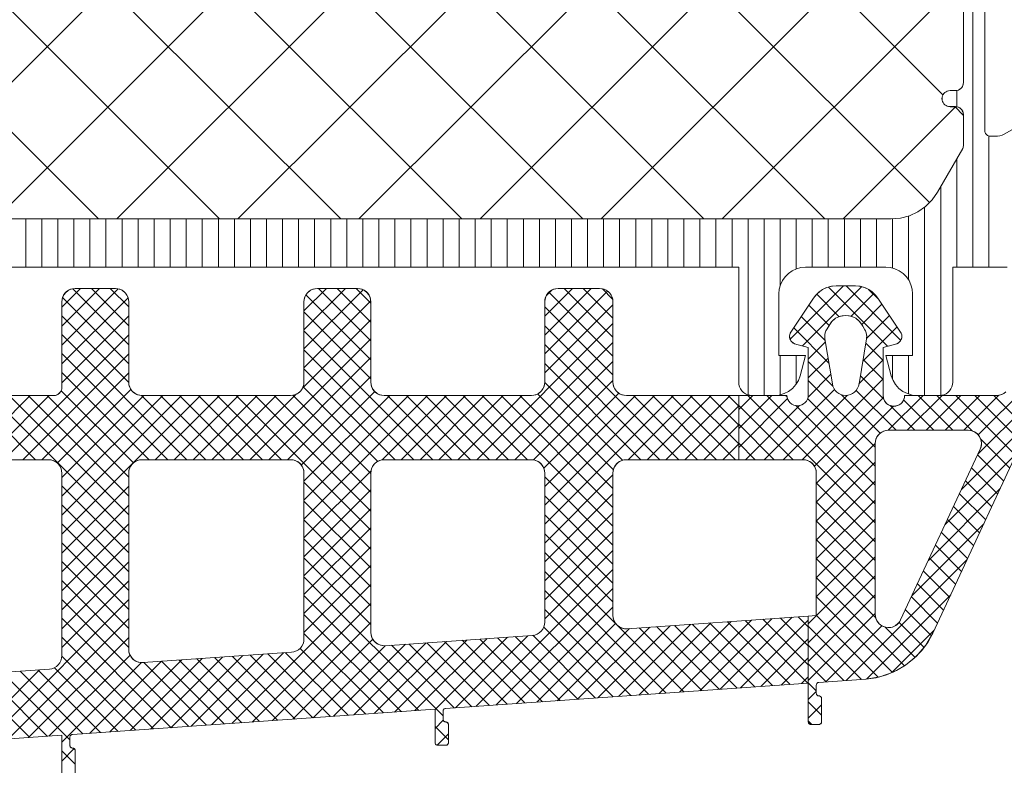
# Model space of a CAD drawing. Header units: metres. Extents: x 69 to 122.5, y -21.4 to -4.6.
# Tile 176 of 250: x 77.3644 to 77.4012, y -7.0798 to -7.0519. Entities that reach past the tile are written whole.
import ezdxf

# ---------------------------------------------------------------- set-up
doc = ezdxf.new("R2010")
doc.units = ezdxf.units.M
doc.header["$LTSCALE"] = 0.02
doc.layers.add('032_Metallarbeiten-Fenster', color=7, linetype='Continuous', lineweight=5)
doc.layers.add('Keine', color=7, linetype='Continuous', lineweight=9)

msp = doc.modelspace()

# ---------------------------------------------------------------- linework, layer by layer
at = {"layer": '032_Metallarbeiten-Fenster', "color": 251, "linetype": 'Continuous', "lineweight": 9, "true_color": 0x555555}
for p, q in [((77.393173, -7.063861), (77.395171, -7.061862)), ((77.397306, -7.063901), (77.395267, -7.061862)), ((77.36595, -7.06266), (77.366648, -7.061962)), ((77.36595, -7.063367), (77.367355, -7.061962)), ((77.36595, -7.064074), (77.368052, -7.061973)), ((77.36845, -7.064066), (77.366355, -7.061971)), ((77.36845, -7.063359), (77.367053, -7.061962)), ((77.36845, -7.062652), (77.36776, -7.061962)), ((77.375, -7.062802), (77.375841, -7.061962)), ((77.375, -7.06351), (77.376548, -7.061962)), ((77.375, -7.064217), (77.377208, -7.062009)), ((77.3775, -7.064631), (77.375073, -7.062204)), ((77.3775, -7.063924), (77.375538, -7.061962)), ((77.3775, -7.063217), (77.376245, -7.061962)), ((77.3775, -7.062509), (77.376952, -7.061962)), ((77.384, -7.062995), (77.385033, -7.061962)), ((77.384, -7.063702), (77.38574, -7.061962)), ((77.384, -7.064409), (77.386347, -7.062062)), ((77.384062, -7.062226), (77.384264, -7.062024)), ((77.38655, -7.064488), (77.384159, -7.062098)), ((77.38655, -7.063781), (77.384731, -7.061962)), ((77.38655, -7.063074), (77.385438, -7.061962)), ((77.386537, -7.062354), (77.386157, -7.061974)), ((77.393636, -7.064105), (77.395849, -7.061892)), ((77.395006, -7.063015), (77.394165, -7.062174)), ((77.396816, -7.064118), (77.394603, -7.061905)), ((77.395452, -7.062996), (77.396305, -7.062143)), ((77.396485, -7.062373), (77.396105, -7.061993)), ((77.36595, -7.064781), (77.368423, -7.062308)), ((77.36845, -7.064773), (77.365979, -7.062302)), ((77.375, -7.064924), (77.377497, -7.062427)), ((77.384, -7.065116), (77.38655, -7.062566)), ((77.394629, -7.063345), (77.393871, -7.062588)), ((77.395847, -7.063308), (77.396604, -7.062551)), ((77.368452, -7.065482), (77.36595, -7.06298)), ((77.36595, -7.065488), (77.36845, -7.062988)), ((77.3775, -7.065338), (77.375, -7.062838)), ((77.38655, -7.065195), (77.384, -7.062645)), ((77.396029, -7.063833), (77.396887, -7.062975)), ((77.400201, -7.067439), (77.404673, -7.062967)), ((77.374944, -7.065687), (77.3775, -7.063131)), ((77.381461, -7.068362), (77.38655, -7.063273)), ((77.389009, -7.068362), (77.384, -7.063353)), ((77.394484, -7.063907), (77.393588, -7.063011)), ((77.363784, -7.068362), (77.36845, -7.063696)), ((77.370624, -7.068362), (77.36595, -7.063687)), ((77.379817, -7.068362), (77.375, -7.063545)), ((77.394625, -7.064756), (77.393305, -7.063435)), ((77.395887, -7.064682), (77.397171, -7.063399)), ((77.400193, -7.068154), (77.404932, -7.063416)), ((77.372976, -7.068362), (77.3775, -7.063838)), ((77.382168, -7.068362), (77.38655, -7.06398)), ((77.388302, -7.068362), (77.384, -7.06406)), ((77.39385, -7.064598), (77.394492, -7.063956)), ((77.39665, -7.064659), (77.396, -7.064009)), ((77.364491, -7.068362), (77.36845, -7.064403)), ((77.369917, -7.068362), (77.36595, -7.064394)), ((77.37911, -7.068362), (77.375, -7.064252)), ((77.373683, -7.068362), (77.3775, -7.064545)), ((77.382876, -7.068362), (77.38655, -7.064687)), ((77.387595, -7.068362), (77.384, -7.064767)), ((77.39385, -7.065305), (77.394593, -7.064562)), ((77.394773, -7.065611), (77.39385, -7.064688)), ((77.395745, -7.065531), (77.39665, -7.064626)), ((77.39665, -7.065366), (77.395899, -7.064615)), ((77.365198, -7.068362), (77.36845, -7.06511)), ((77.36921, -7.068362), (77.36595, -7.065102)), ((77.378403, -7.068362), (77.375, -7.064959)), ((77.393843, -7.066019), (77.394694, -7.065168)), ((77.37439, -7.068362), (77.3775, -7.065252)), ((77.383575, -7.068369), (77.38655, -7.065395)), ((77.38691, -7.068384), (77.383999, -7.065473)), ((77.393622, -7.068362), (77.39665, -7.065333)), ((77.396351, -7.067896), (77.39385, -7.065395)), ((77.396676, -7.066099), (77.395797, -7.065221)), ((77.365779, -7.068488), (77.368532, -7.065735)), ((77.368626, -7.068484), (77.365924, -7.065783)), ((77.372269, -7.068362), (77.374725, -7.065906)), ((77.374897, -7.068562), (77.377645, -7.065814)), ((77.37776, -7.068426), (77.374968, -7.065634)), ((77.386565, -7.068746), (77.383725, -7.065906)), ((77.383966, -7.068685), (77.386773, -7.065878)), ((77.392207, -7.068362), (77.394834, -7.065735)), ((77.396537, -7.067375), (77.395096, -7.065934)), ((77.397131, -7.067262), (77.395641, -7.065772)), ((77.36237, -7.068362), (77.36477, -7.065962)), ((77.364968, -7.068362), (77.362568, -7.065962)), ((77.363077, -7.068362), (77.365477, -7.065962)), ((77.36845, -7.071137), (77.363275, -7.065962)), ((77.36845, -7.07043), (77.363982, -7.065962)), ((77.36845, -7.069723), (77.364689, -7.065962)), ((77.36845, -7.069016), (77.365396, -7.065962)), ((77.36595, -7.069024), (77.369012, -7.065962)), ((77.36595, -7.069731), (77.369719, -7.065962)), ((77.36595, -7.070438), (77.370426, -7.065962)), ((77.36595, -7.071145), (77.371133, -7.065962)), ((77.371332, -7.068362), (77.36893, -7.06596)), ((77.369441, -7.068362), (77.371841, -7.065962)), ((77.372039, -7.068362), (77.369639, -7.065962)), ((77.370148, -7.068362), (77.372548, -7.065962)), ((77.372746, -7.068362), (77.370346, -7.065962)), ((77.370855, -7.068362), (77.373255, -7.065962)), ((77.373453, -7.068362), (77.371053, -7.065962)), ((77.371562, -7.068362), (77.373962, -7.065962)), ((77.37416, -7.068362), (77.37176, -7.065962)), ((77.3775, -7.070995), (77.372467, -7.065962)), ((77.3775, -7.070288), (77.373174, -7.065962)), ((77.3775, -7.06958), (77.373881, -7.065962)), ((77.3775, -7.068873), (77.374581, -7.065954)), ((77.375, -7.069166), (77.378205, -7.065962)), ((77.375, -7.069873), (77.378912, -7.065962)), ((77.375, -7.070581), (77.379619, -7.065962)), ((77.377918, -7.06837), (77.380326, -7.065962)), ((77.380524, -7.068362), (77.378124, -7.065962)), ((77.378633, -7.068362), (77.381033, -7.065962)), ((77.381231, -7.068362), (77.378831, -7.065962)), ((77.37934, -7.068362), (77.38174, -7.065962)), ((77.381938, -7.068362), (77.379538, -7.065962)), ((77.380047, -7.068362), (77.382447, -7.065962)), ((77.382645, -7.068362), (77.380245, -7.065962)), ((77.380754, -7.068362), (77.383154, -7.065962)), ((77.383352, -7.068362), (77.380952, -7.065962)), ((77.38655, -7.070852), (77.38166, -7.065962)), ((77.38655, -7.070145), (77.382367, -7.065962)), ((77.38655, -7.069438), (77.383074, -7.065962)), ((77.384, -7.069359), (77.387397, -7.065962)), ((77.384, -7.070066), (77.388104, -7.065962)), ((77.384, -7.070773), (77.388811, -7.065962)), ((77.387118, -7.068362), (77.389518, -7.065962)), ((77.389716, -7.068362), (77.387316, -7.065962)), ((77.387825, -7.068362), (77.390225, -7.065962)), ((77.390423, -7.068362), (77.388023, -7.065962)), ((77.388532, -7.068362), (77.390932, -7.065962)), ((77.391131, -7.068362), (77.388731, -7.065962)), ((77.39125, -7.067774), (77.389438, -7.065962)), ((77.39125, -7.067067), (77.390145, -7.065962)), ((77.39125, -7.06636), (77.390852, -7.065962)), ((77.39125, -7.066491), (77.391779, -7.065962)), ((77.39125, -7.067198), (77.392486, -7.065962)), ((77.39125, -7.067905), (77.393075, -7.06608)), ((77.396351, -7.070724), (77.391589, -7.065962)), ((77.396351, -7.070017), (77.392296, -7.065962)), ((77.392915, -7.068362), (77.395323, -7.065953)), ((77.393058, -7.066017), (77.393003, -7.065962)), ((77.396351, -7.068603), (77.393826, -7.066078)), ((77.39408, -7.06861), (77.396657, -7.066034)), ((77.396842, -7.067263), (77.398143, -7.065962)), ((77.398545, -7.067262), (77.397412, -7.066129)), ((77.39755, -7.067262), (77.39885, -7.065962)), ((77.399253, -7.067262), (77.397953, -7.065962)), ((77.398257, -7.067262), (77.399557, -7.065962)), ((77.399993, -7.067295), (77.39866, -7.065962)), ((77.398964, -7.067262), (77.400264, -7.065962)), ((77.401606, -7.068201), (77.399367, -7.065962)), ((77.399671, -7.067262), (77.400979, -7.065954)), ((77.401831, -7.067719), (77.400074, -7.065962)), ((77.402056, -7.067236), (77.400781, -7.065962)), ((77.38924, -7.068362), (77.39125, -7.066351)), ((77.393281, -7.068362), (77.39125, -7.06633)), ((77.3915, -7.068362), (77.393522, -7.06634)), ((77.396351, -7.06931), (77.393383, -7.066342)), ((77.394151, -7.069247), (77.397037, -7.066361)), ((77.397838, -7.067262), (77.396913, -7.066336)), ((77.392574, -7.068362), (77.39125, -7.067037)), ((77.399576, -7.069479), (77.402263, -7.066791)), ((77.389947, -7.068362), (77.39125, -7.067058)), ((77.390654, -7.068362), (77.39125, -7.067766)), ((77.391867, -7.068362), (77.39125, -7.067745)), ((77.394151, -7.069954), (77.396352, -7.067753)), ((77.401381, -7.068683), (77.400296, -7.067598)), ((77.398958, -7.070804), (77.401645, -7.068116)), ((77.394151, -7.070661), (77.396351, -7.068461)), ((77.401156, -7.069165), (77.400178, -7.068187)), ((77.375, -7.071288), (77.377508, -7.06878)), ((77.400931, -7.069648), (77.399953, -7.068669)), ((77.3775, -7.071702), (77.375, -7.069202)), ((77.384, -7.07148), (77.38655, -7.06893)), ((77.38655, -7.071559), (77.384, -7.069009)), ((77.394151, -7.071368), (77.396351, -7.069168)), ((77.396351, -7.071431), (77.394151, -7.069231)), ((77.400706, -7.07013), (77.399728, -7.069152)), ((77.36845, -7.071844), (77.36595, -7.069344)), ((77.36595, -7.071852), (77.36845, -7.069352)), ((77.375, -7.071995), (77.3775, -7.069495)), ((77.39834, -7.072129), (77.401028, -7.069441)), ((77.3775, -7.072409), (77.375, -7.069909)), ((77.384, -7.072187), (77.38655, -7.069637)), ((77.38655, -7.072267), (77.384, -7.069717)), ((77.394151, -7.072075), (77.396351, -7.069875)), ((77.396351, -7.072138), (77.394151, -7.069938)), ((77.400482, -7.070612), (77.399503, -7.069634)), ((77.36845, -7.072551), (77.36595, -7.070051)), ((77.36595, -7.07256), (77.36845, -7.07006)), ((77.375, -7.072702), (77.3775, -7.070202)), ((77.384, -7.072894), (77.38655, -7.070344)), ((77.400257, -7.071094), (77.399278, -7.070116)), ((77.3775, -7.073116), (77.375, -7.070616)), ((77.38655, -7.072974), (77.384, -7.070424)), ((77.394151, -7.072783), (77.396351, -7.070583)), ((77.396351, -7.072845), (77.394151, -7.070645)), ((77.400032, -7.071577), (77.399054, -7.070598)), ((77.36845, -7.073258), (77.36595, -7.070758)), ((77.36595, -7.073267), (77.36845, -7.070767)), ((77.375, -7.073409), (77.3775, -7.070909)), ((77.384, -7.073601), (77.38655, -7.071051)), ((77.397722, -7.073454), (77.40041, -7.070766)), ((77.399807, -7.072059), (77.398829, -7.071081)), ((77.3775, -7.073823), (77.375, -7.071323)), ((77.38655, -7.073681), (77.384, -7.071131)), ((77.394151, -7.07349), (77.396351, -7.07129)), ((77.396351, -7.073552), (77.394151, -7.071352)), ((77.36845, -7.073966), (77.36595, -7.071466)), ((77.36595, -7.073974), (77.36845, -7.071474)), ((77.375, -7.074116), (77.3775, -7.071616)), ((77.384, -7.074308), (77.38655, -7.071758)), ((77.399582, -7.072541), (77.398604, -7.071563)), ((77.36845, -7.074673), (77.36595, -7.072173)), ((77.36595, -7.074681), (77.36845, -7.072181)), ((77.3775, -7.07453), (77.375, -7.07203)), ((77.386673, -7.07451), (77.384, -7.071838)), ((77.39385, -7.074497), (77.396351, -7.071997)), ((77.396373, -7.074282), (77.394151, -7.072059)), ((77.395264, -7.076619), (77.399792, -7.072091)), ((77.399357, -7.073023), (77.398379, -7.072045)), ((77.375, -7.074823), (77.3775, -7.072323)), ((77.381429, -7.077587), (77.38655, -7.072466)), ((77.388544, -7.077089), (77.384, -7.072545)), ((77.399132, -7.073506), (77.398154, -7.072527)), ((77.36845, -7.07538), (77.36595, -7.07288)), ((77.36595, -7.075388), (77.36845, -7.072888)), ((77.3802, -7.077938), (77.375, -7.072737)), ((77.39385, -7.075205), (77.396351, -7.072704)), ((77.397453, -7.076069), (77.394151, -7.072767)), ((77.372305, -7.078225), (77.3775, -7.07303)), ((77.382189, -7.077534), (77.38655, -7.073173)), ((77.387883, -7.077136), (77.384, -7.073252)), ((77.398907, -7.073988), (77.397929, -7.07301)), ((77.363182, -7.078863), (77.36845, -7.073595)), ((77.3707, -7.078337), (77.36595, -7.073587)), ((77.379292, -7.077736), (77.375, -7.073444)), ((77.39385, -7.075912), (77.396351, -7.073411)), ((77.396993, -7.076316), (77.394151, -7.073474)), ((77.396026, -7.076564), (77.399174, -7.073416)), ((77.398683, -7.07447), (77.397704, -7.073492)), ((77.373066, -7.078172), (77.3775, -7.073737)), ((77.382949, -7.077481), (77.38655, -7.07388)), ((77.387223, -7.077182), (77.384, -7.073959)), ((77.398452, -7.074946), (77.397479, -7.073974)), ((77.363943, -7.07881), (77.36845, -7.074302)), ((77.370039, -7.078383), (77.36595, -7.074294)), ((77.378631, -7.077783), (77.375, -7.074152)), ((77.389031, -7.077055), (77.391726, -7.074361)), ((77.389792, -7.077002), (77.392486, -7.074308)), ((77.390552, -7.076949), (77.393246, -7.074254)), ((77.391312, -7.076896), (77.39385, -7.074358)), ((77.393831, -7.07672), (77.391489, -7.074377)), ((77.39385, -7.076031), (77.39215, -7.074331)), ((77.39385, -7.075324), (77.392811, -7.074285)), ((77.39385, -7.074617), (77.393472, -7.074239)), ((77.39385, -7.076619), (77.396351, -7.074118)), ((77.396464, -7.076494), (77.394151, -7.074181)), ((77.373826, -7.078119), (77.3775, -7.074445)), ((77.38371, -7.077427), (77.386651, -7.074486)), ((77.386562, -7.077228), (77.383961, -7.074627)), ((77.38447, -7.077374), (77.387164, -7.07468)), ((77.38523, -7.077321), (77.387925, -7.074627)), ((77.38599, -7.077268), (77.388685, -7.074573)), ((77.389205, -7.077043), (77.386731, -7.074569)), ((77.386751, -7.077215), (77.389445, -7.07452)), ((77.387511, -7.077162), (77.390205, -7.074467)), ((77.389866, -7.076997), (77.387524, -7.074655)), ((77.390527, -7.076951), (77.388185, -7.074608)), ((77.388271, -7.077108), (77.390966, -7.074414)), ((77.391188, -7.076904), (77.388846, -7.074562)), ((77.391849, -7.076858), (77.389506, -7.074516)), ((77.39251, -7.076812), (77.390167, -7.07447)), ((77.393171, -7.076766), (77.390828, -7.074423)), ((77.395842, -7.076579), (77.39385, -7.074587)), ((77.394503, -7.076673), (77.396603, -7.074572)), ((77.397846, -7.075755), (77.396708, -7.074617)), ((77.396972, -7.076325), (77.398556, -7.074741)), ((77.398178, -7.07538), (77.397244, -7.074446)), ((77.364703, -7.078756), (77.36845, -7.075009)), ((77.369378, -7.07843), (77.36595, -7.075001)), ((77.374586, -7.078065), (77.377574, -7.075077)), ((77.37797, -7.077829), (77.375, -7.074859)), ((77.378388, -7.0778), (77.381082, -7.075105)), ((77.379148, -7.077746), (77.381842, -7.075052)), ((77.3799, -7.077701), (77.382603, -7.074999)), ((77.380668, -7.07764), (77.383363, -7.074946)), ((77.383257, -7.077459), (77.380915, -7.075117)), ((77.383918, -7.077413), (77.381576, -7.07507)), ((77.384579, -7.077367), (77.382237, -7.075024)), ((77.38524, -7.07732), (77.382898, -7.074978)), ((77.385901, -7.077274), (77.383557, -7.07493)), ((77.392073, -7.076843), (77.39385, -7.075065)), ((77.377309, -7.077875), (77.374852, -7.075417)), ((77.375347, -7.078012), (77.378041, -7.075318)), ((77.376107, -7.077959), (77.378801, -7.075265)), ((77.376867, -7.077906), (77.379562, -7.075211)), ((77.377627, -7.077853), (77.380322, -7.075158)), ((77.380614, -7.077644), (77.378271, -7.075302)), ((77.381275, -7.077598), (77.378932, -7.075255)), ((77.381935, -7.077551), (77.379593, -7.075209)), ((77.382596, -7.077505), (77.380254, -7.075163)), ((77.395181, -7.076625), (77.39385, -7.075294)), ((77.365463, -7.078703), (77.3685, -7.075666)), ((77.368718, -7.078476), (77.365949, -7.075707)), ((77.367744, -7.078544), (77.370438, -7.075849)), ((77.368504, -7.078491), (77.371199, -7.075796)), ((77.369264, -7.078437), (77.371959, -7.075743)), ((77.370025, -7.078384), (77.372719, -7.07569)), ((77.372683, -7.078198), (77.370341, -7.075856)), ((77.370785, -7.078331), (77.373479, -7.075637)), ((77.373344, -7.078152), (77.371001, -7.07581)), ((77.371545, -7.078278), (77.37424, -7.075583)), ((77.374005, -7.078106), (77.371662, -7.075764)), ((77.374666, -7.07806), (77.372323, -7.075717)), ((77.375326, -7.078014), (77.372984, -7.075671)), ((77.375987, -7.077967), (77.373645, -7.075625)), ((77.376648, -7.077921), (77.374306, -7.075579)), ((77.392833, -7.076789), (77.39385, -7.075772)), ((77.362422, -7.078916), (77.365116, -7.076221)), ((77.367396, -7.078568), (77.365053, -7.076226)), ((77.368057, -7.078522), (77.365676, -7.076142)), ((77.36595, -7.078923), (77.368925, -7.075949)), ((77.366984, -7.078597), (77.369678, -7.075902)), ((77.371361, -7.078291), (77.369019, -7.075949)), ((77.372022, -7.078245), (77.36968, -7.075902)), ((77.39452, -7.076671), (77.39385, -7.076001)), ((77.364752, -7.078753), (77.36241, -7.076411)), ((77.365413, -7.078707), (77.363071, -7.076364)), ((77.36625, -7.078837), (77.363732, -7.076318)), ((77.366735, -7.078614), (77.364393, -7.076272)), ((77.393593, -7.076736), (77.39385, -7.076479)), ((77.39415, -7.077009), (77.39385, -7.076709)), ((77.39385, -7.077326), (77.39415, -7.077026)), ((77.39435, -7.077916), (77.39385, -7.077416)), ((77.39385, -7.078033), (77.39435, -7.077533)), ((77.3799, -7.078408), (77.380206, -7.078103)), ((77.3804, -7.078844), (77.3799, -7.078344)), ((77.393989, -7.078262), (77.39385, -7.078123)), ((77.379976, -7.07904), (77.3804, -7.078616)), ((77.36595, -7.079631), (77.366412, -7.079168)), ((77.36645, -7.079744), (77.36595, -7.079244))]:
    msp.add_line(p, q, dxfattribs=at)
at = {"layer": '032_Metallarbeiten-Fenster', "color": 7, "linetype": 'Continuous', "lineweight": 13}
for points in [[(77.402562, -7.066151), (77.398509, -7.074843), (77.398316, -7.075193), (77.398079, -7.075514), (77.397802, -7.0758), (77.397489, -7.076048), (77.397146, -7.076251), (77.396779, -7.076408), (77.396394, -7.076514), (77.395999, -7.076568), (77.394246, -7.076691), (77.394227, -7.076693), (77.394209, -7.076699), (77.394192, -7.076709), (77.394178, -7.076721), (77.394166, -7.076736), (77.394157, -7.076753), (77.394152, -7.076772), (77.39415, -7.076791), (77.39415, -7.077095), (77.394152, -7.077114), (77.394158, -7.077133), (77.394167, -7.07715), (77.394179, -7.077166), (77.394195, -7.077178), (77.394212, -7.077187), (77.394231, -7.077193), (77.39425, -7.077195), (77.39427, -7.077197), (77.394288, -7.077202), (77.394306, -7.077212), (77.394321, -7.077224), (77.394333, -7.077239), (77.394342, -7.077256), (77.394348, -7.077275), (77.39435, -7.077295), (77.39435, -7.078162), (77.394348, -7.078181), (77.394342, -7.0782), (77.394333, -7.078217), (77.394321, -7.078233), (77.394306, -7.078245), (77.394288, -7.078254), (77.39427, -7.07826), (77.39425, -7.078262), (77.39395, -7.078262), (77.39393, -7.07826), (77.393912, -7.078254), (77.393894, -7.078245), (77.393879, -7.078233), (77.393867, -7.078217), (77.393858, -7.0782), (77.393852, -7.078181), (77.39385, -7.078162), (77.39385, -7.074212), (77.394151, -7.074191), (77.394151, -7.068862), (77.394141, -7.068764), (77.394113, -7.06867), (77.394066, -7.068584), (77.394004, -7.068508), (77.393929, -7.068446), (77.393842, -7.0684), (77.393748, -7.068371), (77.393651, -7.068362), (77.39125, -7.068362), (77.39125, -7.065962), (77.39305, -7.065962), (77.39306, -7.066039), (77.393085, -7.066112), (77.393124, -7.066179), (77.393175, -7.066238), (77.393236, -7.066286), (77.393305, -7.066321), (77.39338, -7.066342), (77.393457, -7.066348), (77.393534, -7.066339), (77.393608, -7.066315), (77.393676, -7.066278), (77.393735, -7.066228), (77.393784, -7.066168), (77.39382, -7.066099), (77.393842, -7.066025), (77.39385, -7.065948), (77.39385, -7.064162), (77.393335, -7.064024), (77.393283, -7.063997), (77.393238, -7.063959), (77.393201, -7.063914), (77.393173, -7.063862), (77.393156, -7.063806), (77.39315, -7.063747), (77.393156, -7.063689), (77.393173, -7.063632), (77.394022, -7.062362), (77.394095, -7.062254), (77.394181, -7.062155), (77.394279, -7.062069), (77.394388, -7.061996), (77.394505, -7.061938), (77.394629, -7.061896), (77.394757, -7.061871), (77.394888, -7.061862), (77.395612, -7.061862), (77.395743, -7.061871), (77.395871, -7.061896), (77.395995, -7.061939), (77.396112, -7.061996), (77.396221, -7.062069), (77.396319, -7.062155), (77.396405, -7.062254), (77.396478, -7.062362), (77.397327, -7.063632), (77.397344, -7.063689), (77.39735, -7.063747), (77.397344, -7.063806), (77.397327, -7.063862), (77.397299, -7.063914), (77.397262, -7.063959), (77.397217, -7.063997), (77.397165, -7.064024), (77.39665, -7.064162), (77.39665, -7.065962), (77.396658, -7.06604), (77.39668, -7.066115), (77.396717, -7.066184), (77.396767, -7.066245), (77.396828, -7.066294), (77.396897, -7.066331), (77.396972, -7.066354), (77.39705, -7.066362), (77.397128, -7.066354), (77.397203, -7.066331), (77.397272, -7.066294), (77.397333, -7.066245), (77.397383, -7.066184), (77.39742, -7.066115), (77.397442, -7.06604), (77.39745, -7.065962), (77.400897, -7.065962), (77.400968, -7.065957), (77.401037, -7.065942), (77.401103, -7.065917), (77.401166, -7.065884), (77.401223, -7.065841)], [(77.36125, -7.065962), (77.36565, -7.065962), (77.365709, -7.065956), (77.365765, -7.065939), (77.365817, -7.065911), (77.365862, -7.065874), (77.365899, -7.065829), (77.365927, -7.065777), (77.365944, -7.06572), (77.36595, -7.065662), (77.36595, -7.062462), (77.36596, -7.062364), (77.365988, -7.06227), (77.366034, -7.062184), (77.366096, -7.062108), (77.366172, -7.062046), (77.366259, -7.062), (77.366352, -7.061971), (77.36645, -7.061962), (77.36795, -7.061962), (77.368048, -7.061971), (77.368141, -7.062), (77.368228, -7.062046), (77.368304, -7.062108), (77.368366, -7.062184), (77.368412, -7.06227), (77.36844, -7.062364), (77.36845, -7.062462), (77.36845, -7.065462), (77.36846, -7.065559), (77.368488, -7.065653), (77.368534, -7.06574), (77.368596, -7.065815), (77.368672, -7.065878), (77.368759, -7.065924), (77.368852, -7.065952), (77.36895, -7.065962), (77.3745, -7.065962), (77.374598, -7.065952), (77.374691, -7.065924), (77.374778, -7.065878), (77.374854, -7.065815), (77.374916, -7.06574), (77.374962, -7.065653), (77.37499, -7.065559), (77.375, -7.065462), (77.375, -7.062462), (77.37501, -7.062364), (77.375038, -7.06227), (77.375084, -7.062184), (77.375146, -7.062108), (77.375222, -7.062046), (77.375309, -7.062), (77.375402, -7.061971), (77.3755, -7.061962), (77.377, -7.061962), (77.377098, -7.061971), (77.377191, -7.062), (77.377278, -7.062046), (77.377354, -7.062108), (77.377416, -7.062184), (77.377462, -7.06227), (77.37749, -7.062364), (77.3775, -7.062462), (77.3775, -7.065462), (77.37751, -7.065559), (77.377538, -7.065653), (77.377584, -7.06574), (77.377646, -7.065815), (77.377722, -7.065878), (77.377809, -7.065924), (77.377902, -7.065952), (77.378, -7.065962), (77.3835, -7.065962), (77.383598, -7.065952), (77.383691, -7.065924), (77.383778, -7.065878), (77.383854, -7.065815), (77.383916, -7.06574), (77.383962, -7.065653), (77.38399, -7.065559), (77.384, -7.065462), (77.384, -7.062462), (77.38401, -7.062364), (77.384038, -7.06227), (77.384084, -7.062184), (77.384146, -7.062108), (77.384222, -7.062046), (77.384309, -7.062), (77.384402, -7.061971), (77.3845, -7.061962), (77.38605, -7.061962), (77.386148, -7.061971), (77.386241, -7.062), (77.386328, -7.062046), (77.386404, -7.062108), (77.386466, -7.062184), (77.386512, -7.06227), (77.38654, -7.062364), (77.38655, -7.062462), (77.38655, -7.065462), (77.38656, -7.065559), (77.386588, -7.065653), (77.386634, -7.06574), (77.386696, -7.065815), (77.386772, -7.065878), (77.386859, -7.065924), (77.386952, -7.065952), (77.38705, -7.065962), (77.39125, -7.065962), (77.39125, -7.068362), (77.38705, -7.068362), (77.386952, -7.068371), (77.386859, -7.0684), (77.386772, -7.068446), (77.386696, -7.068508), (77.386634, -7.068584), (77.386588, -7.06867), (77.38656, -7.068764), (77.38655, -7.068862), (77.38655, -7.074186), (77.38656, -7.074288), (77.386591, -7.074386), (77.386642, -7.074475), (77.386709, -7.074552), (77.386791, -7.074614), (77.386883, -7.074658), (77.386983, -7.074682), (77.387085, -7.074685), (77.39385, -7.074212), (77.39385, -7.076718), (77.380296, -7.077666), (77.380277, -7.077669), (77.380259, -7.077675), (77.380242, -7.077684), (77.380228, -7.077697), (77.380216, -7.077712), (77.380207, -7.077729), (77.380202, -7.077747), (77.3802, -7.077766), (77.3802, -7.07807), (77.380202, -7.07809), (77.380208, -7.078109), (77.380217, -7.078126), (77.380229, -7.078141), (77.380245, -7.078153), (77.380262, -7.078163), (77.380281, -7.078168), (77.3803, -7.07817), (77.38032, -7.078172), (77.380338, -7.078178), (77.380356, -7.078187), (77.380371, -7.0782), (77.380383, -7.078215), (77.380392, -7.078232), (77.380398, -7.078251), (77.3804, -7.07827), (77.3804, -7.078943), (77.380398, -7.078962), (77.380392, -7.078981), (77.380383, -7.078999), (77.380371, -7.079014), (77.380356, -7.079026), (77.380338, -7.079035), (77.38032, -7.079041), (77.3803, -7.079043), (77.38, -7.079043), (77.37998, -7.079041), (77.379962, -7.079035), (77.379944, -7.079026), (77.379929, -7.079014), (77.379917, -7.078999), (77.379908, -7.078981), (77.379902, -7.078962), (77.3799, -7.078943), (77.3799, -7.077694), (77.366346, -7.078642), (77.366327, -7.078644), (77.366309, -7.07865), (77.366292, -7.07866), (77.366278, -7.078672), (77.366266, -7.078687), (77.366257, -7.078704), (77.366252, -7.078723), (77.36625, -7.078741), (77.36625, -7.079046), (77.366252, -7.079065), (77.366258, -7.079084), (77.366267, -7.079101), (77.366279, -7.079116), (77.366295, -7.079129), (77.366312, -7.079138), (77.366331, -7.079144), (77.36635, -7.079146), (77.36637, -7.079148), (77.366388, -7.079153), (77.366406, -7.079163), (77.366421, -7.079175), (77.366433, -7.07919), (77.366442, -7.079207), (77.366448, -7.079226), (77.36645, -7.079246), (77.36645, -7.081242)], [(77.358651, -7.076674), (77.365485, -7.076196), (77.365577, -7.07618), (77.365665, -7.076148), (77.365746, -7.0761), (77.365816, -7.076038), (77.365873, -7.075964), (77.365915, -7.07588), (77.365941, -7.07579), (77.36595, -7.075697), (77.36595, -7.068862), (77.36594, -7.068764), (77.365912, -7.06867), (77.365866, -7.068584), (77.365804, -7.068508), (77.365728, -7.068446), (77.365641, -7.0684), (77.365548, -7.068371), (77.36545, -7.068362), (77.36125, -7.068362)], [(77.36595, -7.081242), (77.36595, -7.078669), (77.358651, -7.07918)]]:
    msp.add_lwpolyline(points, dxfattribs=at)
at = {"layer": '032_Metallarbeiten-Fenster', "color": 7, "lineweight": 13}
for points in [[(77.402562, -7.066151), (77.398509, -7.074843), (77.398509, -7.074843), (77.398242, -7.075303), (77.397899, -7.075709), (77.397489, -7.076048), (77.397026, -7.076309), (77.396524, -7.076484), (77.395999, -7.076568), (77.394246, -7.076691), (77.394246, -7.076691), (77.394227, -7.076693), (77.394209, -7.076699), (77.394192, -7.076709), (77.394178, -7.076721), (77.394166, -7.076736), (77.394157, -7.076753), (77.394152, -7.076772), (77.39415, -7.076791), (77.39415, -7.077095), (77.39415, -7.077095), (77.394152, -7.077112), (77.394156, -7.077129), (77.394164, -7.077145), (77.394174, -7.077159), (77.394186, -7.077171), (77.3942, -7.077181), (77.394216, -7.077189), (77.394233, -7.077193), (77.39425, -7.077195), (77.39425, -7.077195), (77.39427, -7.077197), (77.394288, -7.077202), (77.394306, -7.077212), (77.394321, -7.077224), (77.394333, -7.077239), (77.394342, -7.077257), (77.394348, -7.077275), (77.39435, -7.077295), (77.39435, -7.078162), (77.39435, -7.078162), (77.394348, -7.078179), (77.394344, -7.078196), (77.394337, -7.078212), (77.394327, -7.078226), (77.394314, -7.078238), (77.3943, -7.078248), (77.394284, -7.078256), (77.394267, -7.07826), (77.39425, -7.078262), (77.39395, -7.078262), (77.39395, -7.078262), (77.393933, -7.07826), (77.393916, -7.078256), (77.3939, -7.078248), (77.393886, -7.078238), (77.393873, -7.078226), (77.393863, -7.078212), (77.393856, -7.078196), (77.393852, -7.078179), (77.39385, -7.078162), (77.39385, -7.074212), (77.394151, -7.074191), (77.394151, -7.068862), (77.394151, -7.068862), (77.394143, -7.068775), (77.394121, -7.068691), (77.394084, -7.068612), (77.394034, -7.06854), (77.393972, -7.068479), (77.393901, -7.068429), (77.393822, -7.068392), (77.393738, -7.068369), (77.393651, -7.068362), (77.39125, -7.068362), (77.39125, -7.065962), (77.39305, -7.065962), (77.39305, -7.065962), (77.39306, -7.066039), (77.393085, -7.066112), (77.393124, -7.066179), (77.393175, -7.066238), (77.393236, -7.066286), (77.393305, -7.066321), (77.39338, -7.066342), (77.393457, -7.066348), (77.393457, -7.066348), (77.393534, -7.066339), (77.393608, -7.066315), (77.393676, -7.066278), (77.393735, -7.066228), (77.393784, -7.066168), (77.39382, -7.066099), (77.393842, -7.066025), (77.39385, -7.065948), (77.39385, -7.064162), (77.393335, -7.064024), (77.393335, -7.064024), (77.393289, -7.064), (77.393247, -7.063968), (77.393212, -7.06393), (77.393184, -7.063886), (77.393164, -7.063837), (77.393153, -7.063786), (77.39315, -7.063734), (77.393157, -7.063682), (77.393173, -7.063632), (77.394022, -7.062362), (77.394022, -7.062362), (77.394122, -7.06222), (77.394245, -7.062096), (77.394388, -7.061996), (77.394546, -7.061923), (77.394714, -7.061878), (77.394888, -7.061862), (77.395612, -7.061862), (77.395612, -7.061862), (77.395786, -7.061878), (77.395954, -7.061923), (77.396112, -7.061996), (77.396255, -7.062096), (77.396378, -7.06222), (77.396478, -7.062362), (77.397327, -7.063632), (77.397327, -7.063632), (77.397343, -7.063682), (77.39735, -7.063734), (77.397347, -7.063786), (77.397336, -7.063837), (77.397316, -7.063886), (77.397288, -7.06393), (77.397253, -7.063968), (77.397211, -7.064), (77.397165, -7.064024), (77.39665, -7.064162), (77.39665, -7.065962), (77.39665, -7.065962), (77.396656, -7.066031), (77.396674, -7.066099), (77.396704, -7.066162), (77.396744, -7.066219), (77.396793, -7.066268), (77.39685, -7.066308), (77.396913, -7.066338), (77.396981, -7.066356), (77.39705, -7.066362), (77.39705, -7.066362), (77.397119, -7.066356), (77.397187, -7.066338), (77.39725, -7.066308), (77.397307, -7.066268), (77.397356, -7.066219), (77.397396, -7.066162), (77.397426, -7.066099), (77.397444, -7.066031), (77.39745, -7.065962), (77.400897, -7.065962), (77.400897, -7.065962), (77.400991, -7.065953), (77.401082, -7.065927), (77.401166, -7.065884), (77.40124, -7.065826)], [(77.36645, -7.081242), (77.36645, -7.079246), (77.36645, -7.079246), (77.366449, -7.079228), (77.366444, -7.079212), (77.366437, -7.079196), (77.366427, -7.079182), (77.366414, -7.079169), (77.3664, -7.079159), (77.366384, -7.079152), (77.366368, -7.079147), (77.36635, -7.079146), (77.36635, -7.079146), (77.366333, -7.079144), (77.366316, -7.07914), (77.3663, -7.079132), (77.366286, -7.079122), (77.366274, -7.07911), (77.366264, -7.079096), (77.366256, -7.07908), (77.366252, -7.079063), (77.36625, -7.079046), (77.36625, -7.078741), (77.36625, -7.078741), (77.366252, -7.078723), (77.366257, -7.078704), (77.366266, -7.078687), (77.366278, -7.078672), (77.366292, -7.07866), (77.366309, -7.07865), (77.366327, -7.078644), (77.366346, -7.078642), (77.3799, -7.077694), (77.3799, -7.078943), (77.3799, -7.078943), (77.379902, -7.078962), (77.379908, -7.078981), (77.379917, -7.078999), (77.379929, -7.079014), (77.379944, -7.079026), (77.379962, -7.079035), (77.37998, -7.079041), (77.38, -7.079043), (77.3803, -7.079043), (77.3803, -7.079043), (77.380317, -7.079041), (77.380334, -7.079037), (77.38035, -7.07903), (77.380364, -7.07902), (77.380377, -7.079007), (77.380387, -7.078993), (77.380394, -7.078977), (77.380398, -7.07896), (77.3804, -7.078943), (77.3804, -7.07827), (77.3804, -7.07827), (77.380399, -7.078253), (77.380394, -7.078236), (77.380387, -7.07822), (77.380377, -7.078206), (77.380364, -7.078194), (77.38035, -7.078184), (77.380334, -7.078176), (77.380318, -7.078172), (77.3803, -7.07817), (77.3803, -7.07817), (77.380283, -7.078169), (77.380266, -7.078164), (77.38025, -7.078157), (77.380236, -7.078147), (77.380224, -7.078135), (77.380214, -7.07812), (77.380206, -7.078104), (77.380202, -7.078088), (77.3802, -7.07807), (77.3802, -7.077766), (77.3802, -7.077766), (77.380202, -7.077747), (77.380207, -7.077729), (77.380216, -7.077712), (77.380228, -7.077697), (77.380242, -7.077684), (77.380259, -7.077675), (77.380277, -7.077669), (77.380296, -7.077666), (77.39385, -7.076718), (77.39385, -7.074212), (77.387085, -7.074685), (77.387085, -7.074685), (77.386994, -7.074683), (77.386905, -7.074665), (77.38682, -7.074631), (77.386744, -7.074582), (77.386677, -7.07452), (77.386623, -7.074446), (77.386583, -7.074365), (77.386558, -7.074277), (77.38655, -7.074186), (77.38655, -7.068862), (77.38655, -7.068862), (77.386558, -7.068775), (77.38658, -7.068691), (77.386617, -7.068612), (77.386667, -7.06854), (77.386729, -7.068479), (77.3868, -7.068429), (77.386879, -7.068392), (77.386963, -7.068369), (77.38705, -7.068362), (77.39125, -7.068362), (77.39125, -7.065962), (77.38705, -7.065962), (77.38705, -7.065962), (77.386963, -7.065954), (77.386879, -7.065932), (77.3868, -7.065895), (77.386729, -7.065845), (77.386667, -7.065783), (77.386617, -7.065712), (77.38658, -7.065633), (77.386558, -7.065549), (77.38655, -7.065462), (77.38655, -7.062462), (77.38655, -7.062462), (77.386542, -7.062375), (77.38652, -7.062291), (77.386483, -7.062212), (77.386433, -7.06214), (77.386371, -7.062079), (77.3863, -7.062029), (77.386221, -7.061992), (77.386137, -7.061969), (77.38605, -7.061962), (77.3845, -7.061962), (77.3845, -7.061962), (77.384413, -7.061969), (77.384329, -7.061992), (77.38425, -7.062029), (77.384179, -7.062079), (77.384117, -7.06214), (77.384067, -7.062212), (77.38403, -7.062291), (77.384008, -7.062375), (77.384, -7.062462), (77.384, -7.065462), (77.384, -7.065462), (77.383992, -7.065549), (77.38397, -7.065633), (77.383933, -7.065712), (77.383883, -7.065783), (77.383821, -7.065845), (77.38375, -7.065895), (77.383671, -7.065932), (77.383587, -7.065954), (77.3835, -7.065962), (77.378, -7.065962), (77.378, -7.065962), (77.377913, -7.065954), (77.377829, -7.065932), (77.37775, -7.065895), (77.377679, -7.065845), (77.377617, -7.065783), (77.377567, -7.065712), (77.37753, -7.065633), (77.377508, -7.065549), (77.3775, -7.065462), (77.3775, -7.062462), (77.3775, -7.062462), (77.377492, -7.062375), (77.37747, -7.062291), (77.377433, -7.062212), (77.377383, -7.06214), (77.377321, -7.062079), (77.37725, -7.062029), (77.377171, -7.061992), (77.377087, -7.061969), (77.377, -7.061962), (77.3755, -7.061962), (77.3755, -7.061962), (77.375413, -7.061969), (77.375329, -7.061992), (77.37525, -7.062029), (77.375179, -7.062079), (77.375117, -7.06214), (77.375067, -7.062212), (77.37503, -7.062291), (77.375008, -7.062375), (77.375, -7.062462), (77.375, -7.065462), (77.374992, -7.065549), (77.37497, -7.065633), (77.374933, -7.065712), (77.374883, -7.065783), (77.374821, -7.065845), (77.37475, -7.065895), (77.374671, -7.065932), (77.374587, -7.065954), (77.3745, -7.065962), (77.36895, -7.065962), (77.36895, -7.065962), (77.368863, -7.065954), (77.368779, -7.065932), (77.3687, -7.065895), (77.368629, -7.065845), (77.368567, -7.065783), (77.368517, -7.065712), (77.36848, -7.065633), (77.368458, -7.065549), (77.36845, -7.065462), (77.36845, -7.062462), (77.36845, -7.062462), (77.368442, -7.062375), (77.36842, -7.062291), (77.368383, -7.062212), (77.368333, -7.06214), (77.368271, -7.062079), (77.3682, -7.062029), (77.368121, -7.061992), (77.368037, -7.061969), (77.36795, -7.061962), (77.36645, -7.061962), (77.36645, -7.061962), (77.366363, -7.061969), (77.366279, -7.061992), (77.3662, -7.062029), (77.366129, -7.062079), (77.366067, -7.06214), (77.366017, -7.062212), (77.36598, -7.062291), (77.365958, -7.062375), (77.36595, -7.062462), (77.36595, -7.065662), (77.36595, -7.065662), (77.365945, -7.065714), (77.365932, -7.065764), (77.36591, -7.065812), (77.36588, -7.065855), (77.365843, -7.065892), (77.3658, -7.065922), (77.365753, -7.065944), (77.365702, -7.065957), (77.36565, -7.065962), (77.36125, -7.065962)], [(77.36125, -7.068362), (77.36545, -7.068362), (77.36545, -7.068362), (77.365537, -7.068369), (77.365621, -7.068392), (77.3657, -7.068429), (77.365771, -7.068479), (77.365833, -7.06854), (77.365883, -7.068612), (77.36592, -7.068691), (77.365942, -7.068775), (77.36595, -7.068862), (77.36595, -7.075697), (77.36595, -7.075697), (77.365941, -7.07579), (77.365915, -7.07588), (77.365873, -7.075964), (77.365816, -7.076038), (77.365746, -7.0761), (77.365665, -7.076148), (77.365577, -7.07618), (77.365485, -7.076196), (77.358651, -7.076674)], [(77.358651, -7.07918), (77.36595, -7.078669), (77.36595, -7.081242)]]:
    msp.add_lwpolyline(points, dxfattribs=at)
at = {"layer": '032_Metallarbeiten-Fenster', "color": 7, "linetype": 'Continuous', "lineweight": 13}
for points in [[(77.39525, -7.06596), (77.39534, -7.065952), (77.395428, -7.065928), (77.395509, -7.065888), (77.395582, -7.065834), (77.395644, -7.065769), (77.395693, -7.065693), (77.395728, -7.065609), (77.395747, -7.065521), (77.396028, -7.063841), (77.396033, -7.063798), (77.396035, -7.063755), (77.396033, -7.063712), (77.396027, -7.06367), (77.396017, -7.063628), (77.396004, -7.063587), (77.395988, -7.063547), (77.395968, -7.063509), (77.395888, -7.06337), (77.395779, -7.063204), (77.395628, -7.063075), (77.395447, -7.062993), (77.39525, -7.062965), (77.395054, -7.062993), (77.394873, -7.063075), (77.394722, -7.063204), (77.394613, -7.06337), (77.394533, -7.063509), (77.394513, -7.063547), (77.394496, -7.063587), (77.394483, -7.063628), (77.394474, -7.06367), (77.394468, -7.063712), (77.394466, -7.063755), (77.394467, -7.063798), (77.394473, -7.063841), (77.394753, -7.065521), (77.394772, -7.065609), (77.394807, -7.065693), (77.394856, -7.065769), (77.394919, -7.065834), (77.394992, -7.065888), (77.395073, -7.065928), (77.39516, -7.065952)], [(77.396826, -7.074639), (77.396911, -7.074636), (77.396993, -7.074619), (77.397072, -7.074588), (77.397144, -7.074544), (77.397208, -7.074489), (77.397262, -7.074424), (77.397304, -7.074351), (77.400278, -7.067973), (77.400316, -7.067854), (77.400323, -7.067729), (77.4003, -7.067606), (77.400246, -7.067493), (77.400166, -7.067397), (77.400065, -7.067323), (77.399949, -7.067277), (77.399825, -7.067262), (77.396851, -7.067262), (77.396753, -7.067271), (77.396659, -7.0673), (77.396573, -7.067346), (77.396497, -7.067408), (77.396435, -7.067484), (77.396389, -7.06757), (77.39636, -7.067664), (77.396351, -7.067762), (77.396351, -7.074139), (77.396358, -7.074223), (77.396379, -7.074305), (77.396414, -7.074382), (77.396461, -7.074452), (77.396519, -7.074513), (77.396587, -7.074564), (77.396662, -7.074602), (77.396742, -7.074627)], [(77.368985, -7.075951), (77.374535, -7.075563), (77.374627, -7.075548), (77.374715, -7.075515), (77.374796, -7.075467), (77.374866, -7.075405), (77.374923, -7.075331), (77.374965, -7.075247), (77.374991, -7.075157), (77.375, -7.075064), (77.375, -7.068862), (77.37499, -7.068764), (77.374962, -7.06867), (77.374916, -7.068584), (77.374854, -7.068508), (77.374778, -7.068446), (77.374691, -7.0684), (77.374598, -7.068371), (77.3745, -7.068362), (77.36895, -7.068362), (77.368852, -7.068371), (77.368759, -7.0684), (77.368672, -7.068446), (77.368596, -7.068508), (77.368534, -7.068584), (77.368488, -7.06867), (77.36846, -7.068764), (77.36845, -7.068862), (77.36845, -7.075452), (77.36846, -7.075554), (77.368491, -7.075652), (77.368542, -7.075741), (77.368609, -7.075818), (77.368691, -7.07588), (77.368783, -7.075923), (77.368883, -7.075948)], [(77.378035, -7.075318), (77.383535, -7.074934), (77.383627, -7.074918), (77.383715, -7.074886), (77.383796, -7.074838), (77.383866, -7.074776), (77.383923, -7.074702), (77.383965, -7.074618), (77.383991, -7.074528), (77.384, -7.074435), (77.384, -7.068862), (77.38399, -7.068764), (77.383962, -7.06867), (77.383916, -7.068584), (77.383854, -7.068508), (77.383778, -7.068446), (77.383691, -7.0684), (77.383598, -7.068371), (77.3835, -7.068362), (77.378, -7.068362), (77.377902, -7.068371), (77.377809, -7.0684), (77.377722, -7.068446), (77.377646, -7.068508), (77.377584, -7.068584), (77.377538, -7.06867), (77.37751, -7.068764), (77.3775, -7.068862), (77.3775, -7.074819), (77.37751, -7.074921), (77.377541, -7.075019), (77.377592, -7.075108), (77.377659, -7.075185), (77.377741, -7.075247), (77.377833, -7.075291), (77.377933, -7.075315)]]:
    msp.add_lwpolyline(points, close=True, dxfattribs=at)
at = {"layer": '032_Metallarbeiten-Fenster', "color": 7, "lineweight": 13}
for points in [[(77.394533, -7.063509), (77.394613, -7.06337), (77.394613, -7.06337), (77.39468, -7.063256), (77.394768, -7.063156), (77.394873, -7.063075), (77.394991, -7.063015), (77.395118, -7.062978), (77.39525, -7.062965), (77.395382, -7.062978), (77.39551, -7.063015), (77.395628, -7.063075), (77.395733, -7.063156), (77.39582, -7.063256), (77.395888, -7.06337), (77.395968, -7.063509), (77.395968, -7.063509), (77.396004, -7.063587), (77.396027, -7.06367), (77.396035, -7.063755), (77.396028, -7.063841), (77.395747, -7.065521), (77.395747, -7.065521), (77.395728, -7.065609), (77.395693, -7.065693), (77.395644, -7.065769), (77.395582, -7.065834), (77.395509, -7.065888), (77.395428, -7.065928), (77.39534, -7.065952), (77.39525, -7.06596), (77.39525, -7.06596), (77.39516, -7.065952), (77.395073, -7.065928), (77.394992, -7.065888), (77.394919, -7.065834), (77.394856, -7.065769), (77.394807, -7.065693), (77.394772, -7.065609), (77.394753, -7.065521), (77.394473, -7.063841), (77.394473, -7.063841), (77.394466, -7.063755), (77.394474, -7.06367), (77.394496, -7.063587)], [(77.400278, -7.067973), (77.397304, -7.074351), (77.397304, -7.074351), (77.397255, -7.074434), (77.397191, -7.074506), (77.397114, -7.074564), (77.397028, -7.074607), (77.396934, -7.074632), (77.396838, -7.074639), (77.396742, -7.074627), (77.396742, -7.074627), (77.396651, -7.074598), (77.396566, -7.074551), (77.396493, -7.074488), (77.396432, -7.074413), (77.396388, -7.074328), (77.39636, -7.074235), (77.396351, -7.074139), (77.396351, -7.067762), (77.396351, -7.067762), (77.396358, -7.067675), (77.396381, -7.067591), (77.396418, -7.067512), (77.396468, -7.06744), (77.396529, -7.067379), (77.396601, -7.067329), (77.39668, -7.067292), (77.396764, -7.067269), (77.396851, -7.067262), (77.399825, -7.067262), (77.399825, -7.067262), (77.399915, -7.06727), (77.400003, -7.067295), (77.400085, -7.067335), (77.400158, -7.067389), (77.40022, -7.067456), (77.400269, -7.067533), (77.400303, -7.067617), (77.400321, -7.067706), (77.400323, -7.067798), (77.400309, -7.067887)], [(77.368985, -7.075951), (77.368894, -7.075949), (77.368805, -7.075931), (77.36872, -7.075896), (77.368644, -7.075847), (77.368577, -7.075785), (77.368523, -7.075712), (77.368483, -7.07563), (77.368458, -7.075543), (77.36845, -7.075452), (77.36845, -7.068862), (77.36845, -7.068862), (77.368458, -7.068775), (77.36848, -7.068691), (77.368517, -7.068612), (77.368567, -7.06854), (77.368629, -7.068479), (77.3687, -7.068429), (77.368779, -7.068392), (77.368863, -7.068369), (77.36895, -7.068362), (77.3745, -7.068362), (77.3745, -7.068362), (77.374587, -7.068369), (77.374671, -7.068392), (77.37475, -7.068429), (77.374821, -7.068479), (77.374883, -7.06854), (77.374933, -7.068612), (77.37497, -7.068691), (77.374992, -7.068775), (77.375, -7.068862), (77.375, -7.075064), (77.375, -7.075064), (77.374991, -7.075157), (77.374965, -7.075247), (77.374923, -7.075331), (77.374866, -7.075405), (77.374796, -7.075467), (77.374715, -7.075515), (77.374627, -7.075548), (77.374535, -7.075563)], [(77.3835, -7.068362), (77.383587, -7.068369), (77.383671, -7.068392), (77.38375, -7.068429), (77.383821, -7.068479), (77.383883, -7.06854), (77.383933, -7.068612), (77.38397, -7.068691), (77.383992, -7.068775), (77.384, -7.068862), (77.384, -7.074435), (77.384, -7.074435), (77.383991, -7.074528), (77.383965, -7.074618), (77.383923, -7.074702), (77.383866, -7.074776), (77.383796, -7.074838), (77.383715, -7.074886), (77.383627, -7.074918), (77.383535, -7.074934), (77.378035, -7.075318), (77.378035, -7.075318), (77.377944, -7.075316), (77.377855, -7.075298), (77.37777, -7.075263), (77.377694, -7.075215), (77.377627, -7.075152), (77.377573, -7.075079), (77.377533, -7.074998), (77.377508, -7.07491), (77.3775, -7.074819), (77.3775, -7.068862), (77.3775, -7.068862), (77.377508, -7.068775), (77.37753, -7.068691), (77.377567, -7.068612), (77.377617, -7.06854), (77.377679, -7.068479), (77.37775, -7.068429), (77.377829, -7.068392), (77.377913, -7.068369), (77.378, -7.068362)]]:
    msp.add_lwpolyline(points, close=True, dxfattribs=at)
at = {"layer": 'Keine', "color": 251, "linetype": 'Continuous', "lineweight": 9, "true_color": 0x555555}
for p, q in [((77.398885, -7.054721), (77.35285, -7.008686)), ((77.398382, -7.058744), (77.35285, -7.013211)), ((77.394475, -7.059362), (77.35285, -7.017737)), ((77.39965, -7.018667), (77.358955, -7.059362)), ((77.389949, -7.059362), (77.35285, -7.022262)), ((77.39965, -7.023193), (77.363481, -7.059362)), ((77.385424, -7.059362), (77.35285, -7.026788)), ((77.39965, -7.027718), (77.368006, -7.059362)), ((77.380899, -7.059362), (77.35285, -7.031313)), ((77.39965, -7.032244), (77.372532, -7.059362)), ((77.4, -7.061162), (77.4, -7.033666)), ((77.376373, -7.059362), (77.35285, -7.035839)), ((77.39965, -7.036769), (77.377057, -7.059362)), ((77.371848, -7.059362), (77.35285, -7.040364)), ((77.39965, -7.041294), (77.381583, -7.059362)), ((77.367322, -7.059362), (77.35285, -7.04489)), ((77.39965, -7.04582), (77.386108, -7.059362)), ((77.39965, -7.050345), (77.390634, -7.059362)), ((77.3994, -7.055166), (77.3994, -7.054557)), ((77.399359, -7.055162), (77.395159, -7.059362)), ((77.399649, -7.055486), (77.399325, -7.055161)), ((77.4006, -7.061162), (77.4006, -7.056255)), ((77.3994, -7.061162), (77.3994, -7.057113)), ((77.3988, -7.065958), (77.3988, -7.058152)), ((77.3982, -7.065962), (77.3982, -7.058917)), ((77.3976, -7.061639), (77.3976, -7.05925)), ((77.3646, -7.061162), (77.3646, -7.059362)), ((77.3652, -7.061162), (77.3652, -7.059362)), ((77.3658, -7.061162), (77.3658, -7.059362)), ((77.3664, -7.061162), (77.3664, -7.059362)), ((77.367, -7.061162), (77.367, -7.059362)), ((77.3676, -7.061162), (77.3676, -7.059362)), ((77.3682, -7.061162), (77.3682, -7.059362)), ((77.3688, -7.061162), (77.3688, -7.059362)), ((77.3694, -7.061162), (77.3694, -7.059362)), ((77.37, -7.061162), (77.37, -7.059362)), ((77.3706, -7.061162), (77.3706, -7.059362)), ((77.3712, -7.061162), (77.3712, -7.059362)), ((77.3718, -7.061162), (77.3718, -7.059362)), ((77.3724, -7.061162), (77.3724, -7.059362)), ((77.373, -7.061162), (77.373, -7.059362)), ((77.3736, -7.061162), (77.3736, -7.059362)), ((77.3742, -7.061162), (77.3742, -7.059362)), ((77.3748, -7.061162), (77.3748, -7.059362)), ((77.3754, -7.061162), (77.3754, -7.059362)), ((77.376, -7.061162), (77.376, -7.059362)), ((77.3766, -7.061162), (77.3766, -7.059362)), ((77.3772, -7.061162), (77.3772, -7.059362)), ((77.3778, -7.061162), (77.3778, -7.059362)), ((77.3784, -7.061162), (77.3784, -7.059362)), ((77.379, -7.061162), (77.379, -7.059362)), ((77.3796, -7.061162), (77.3796, -7.059362)), ((77.3802, -7.061162), (77.3802, -7.059362)), ((77.3808, -7.061162), (77.3808, -7.059362)), ((77.3814, -7.061162), (77.3814, -7.059362)), ((77.382, -7.061162), (77.382, -7.059362)), ((77.3826, -7.061162), (77.3826, -7.059362)), ((77.3832, -7.061162), (77.3832, -7.059362)), ((77.3838, -7.061162), (77.3838, -7.059362)), ((77.3844, -7.061162), (77.3844, -7.059362)), ((77.385, -7.061162), (77.385, -7.059362)), ((77.3856, -7.061162), (77.3856, -7.059362)), ((77.3862, -7.061162), (77.3862, -7.059362)), ((77.3868, -7.061162), (77.3868, -7.059362)), ((77.3874, -7.061162), (77.3874, -7.059362)), ((77.388, -7.061162), (77.388, -7.059362)), ((77.3886, -7.061162), (77.3886, -7.059362)), ((77.3892, -7.061162), (77.3892, -7.059362)), ((77.3898, -7.061162), (77.3898, -7.059362)), ((77.3904, -7.061162), (77.3904, -7.059362)), ((77.391, -7.061162), (77.391, -7.059362)), ((77.3916, -7.065937), (77.3916, -7.059362)), ((77.3922, -7.065962), (77.3922, -7.059362)), ((77.3928, -7.061858), (77.3928, -7.059362)), ((77.3934, -7.061226), (77.3934, -7.059362)), ((77.394, -7.061162), (77.394, -7.059362)), ((77.3946, -7.061162), (77.3946, -7.059362)), ((77.3952, -7.061162), (77.3952, -7.059362)), ((77.3958, -7.061162), (77.3958, -7.059362)), ((77.3964, -7.061162), (77.3964, -7.059362)), ((77.397, -7.061198), (77.397, -7.059357)), ((77.3928, -7.065935), (77.3928, -7.064462)), ((77.3934, -7.065531), (77.3934, -7.064462)), ((77.397, -7.065347), (77.397, -7.064462)), ((77.3976, -7.065906), (77.3976, -7.064462))]:
    msp.add_line(p, q, dxfattribs=at)
at = {"layer": 'Keine'}
for points in [[(77.39965, -7.034061), (77.399649, -7.054262), (77.399649, -7.054262), (77.399644, -7.054321), (77.399627, -7.054377), (77.399599, -7.054429), (77.399562, -7.054474), (77.399516, -7.054511), (77.399464, -7.054539), (77.399408, -7.054556), (77.399349, -7.054562), (77.39915, -7.054562), (77.39915, -7.054562), (77.399098, -7.054567), (77.399047, -7.05458), (77.399, -7.054602), (77.398957, -7.054632), (77.39892, -7.054669), (77.39889, -7.054712), (77.398868, -7.054759), (77.398855, -7.05481), (77.39885, -7.054862), (77.39885, -7.054862), (77.398855, -7.054914), (77.398868, -7.054965), (77.39889, -7.055012), (77.39892, -7.055055), (77.398957, -7.055092), (77.399, -7.055122), (77.399047, -7.055144), (77.399098, -7.055157), (77.39915, -7.055162), (77.399349, -7.055162), (77.399349, -7.055162), (77.399402, -7.055166), (77.399452, -7.05518), (77.399499, -7.055202), (77.399542, -7.055232), (77.399579, -7.055269), (77.399609, -7.055312), (77.399631, -7.055359), (77.399645, -7.05541), (77.399649, -7.055462), (77.399649, -7.056627), (77.399646, -7.056662), (77.399637, -7.056695), (77.399623, -7.056727), (77.398679, -7.058362), (77.398679, -7.058362), (77.398479, -7.058648), (77.398232, -7.058894), (77.397947, -7.059094), (77.397631, -7.059241), (77.397294, -7.059332), (77.396947, -7.059362), (77.355553, -7.059362)], [(77.40346, -7.054876), (77.401176, -7.056195), (77.401176, -7.056195), (77.401097, -7.056232), (77.401013, -7.056254), (77.400926, -7.056262), (77.40065, -7.056262), (77.40065, -7.056262), (77.400615, -7.056259), (77.400582, -7.05625), (77.40055, -7.056235), (77.400521, -7.056215), (77.400497, -7.056191), (77.400477, -7.056162), (77.400462, -7.05613), (77.400453, -7.056097), (77.40045, -7.056062), (77.40045, -7.034061)], [(77.39965, -7.040626), (77.39965, -7.054261), (77.39965, -7.054261), (77.399646, -7.054313), (77.399632, -7.054363), (77.39961, -7.054411), (77.39958, -7.054454), (77.399543, -7.054491), (77.3995, -7.054521), (77.399453, -7.054543), (77.399402, -7.054556), (77.39935, -7.054561), (77.399149, -7.054561), (77.399149, -7.054561), (77.399097, -7.054565), (77.399047, -7.054579), (77.398999, -7.054601), (77.398957, -7.054631), (77.39892, -7.054668), (77.39889, -7.054711), (77.398868, -7.054758), (77.398854, -7.054809), (77.398849, -7.054861), (77.398849, -7.054861), (77.398854, -7.054913), (77.398868, -7.054963), (77.39889, -7.055011), (77.39892, -7.055054), (77.398957, -7.055091), (77.398999, -7.055121), (77.399047, -7.055143), (77.399097, -7.055156), (77.399149, -7.055161), (77.39935, -7.055161), (77.39935, -7.055161), (77.399406, -7.055166), (77.399461, -7.055182), (77.399511, -7.055208), (77.399556, -7.055243), (77.399593, -7.055285), (77.399622, -7.055334), (77.399641, -7.055387), (77.399649, -7.055443), (77.399649, -7.056627), (77.399649, -7.056627), (77.399646, -7.056662), (77.399637, -7.056695), (77.399623, -7.056727), (77.398679, -7.058362), (77.398679, -7.058362), (77.398479, -7.058648), (77.398232, -7.058894), (77.397947, -7.059094), (77.397631, -7.059241), (77.397294, -7.059332), (77.396947, -7.059362), (77.355553, -7.059362)], [(77.36125, -7.061162), (77.39125, -7.061162), (77.39125, -7.065462), (77.39125, -7.065462), (77.391258, -7.065549), (77.39128, -7.065633), (77.391317, -7.065712), (77.391367, -7.065783), (77.391429, -7.065845), (77.3915, -7.065895), (77.391579, -7.065932), (77.391663, -7.065954), (77.39175, -7.065962), (77.392581, -7.065962), (77.392581, -7.065962), (77.392767, -7.065945), (77.392946, -7.065893), (77.393113, -7.065809), (77.393261, -7.065695), (77.393385, -7.065556), (77.393482, -7.065396), (77.393547, -7.065221), (77.39375, -7.064462), (77.39275, -7.064462), (77.39275, -7.062162), (77.39275, -7.062162), (77.392765, -7.061988), (77.39281, -7.06182), (77.392884, -7.061662), (77.392984, -7.061519), (77.393107, -7.061396), (77.39325, -7.061296), (77.393408, -7.061222), (77.393576, -7.061177), (77.39375, -7.061162), (77.39675, -7.061162), (77.39675, -7.061162), (77.396924, -7.061177), (77.397092, -7.061222), (77.39725, -7.061296), (77.397393, -7.061396), (77.397516, -7.061519), (77.397616, -7.061662), (77.39769, -7.06182), (77.397735, -7.061988), (77.39775, -7.062162), (77.39775, -7.064462), (77.39675, -7.064462), (77.396953, -7.065221), (77.396953, -7.065221), (77.397018, -7.065396), (77.397115, -7.065556), (77.397239, -7.065695), (77.397387, -7.065809), (77.397554, -7.065893), (77.397733, -7.065945), (77.397919, -7.065962), (77.39875, -7.065962), (77.39875, -7.065962), (77.398837, -7.065954), (77.398921, -7.065932), (77.399, -7.065895), (77.399071, -7.065845), (77.399133, -7.065783), (77.399183, -7.065712), (77.39922, -7.065633), (77.399242, -7.065549), (77.39925, -7.065462), (77.39925, -7.061162), (77.40129, -7.061162)]]:
    msp.add_lwpolyline(points, dxfattribs=at)

doc.saveas('drawing.dxf')
